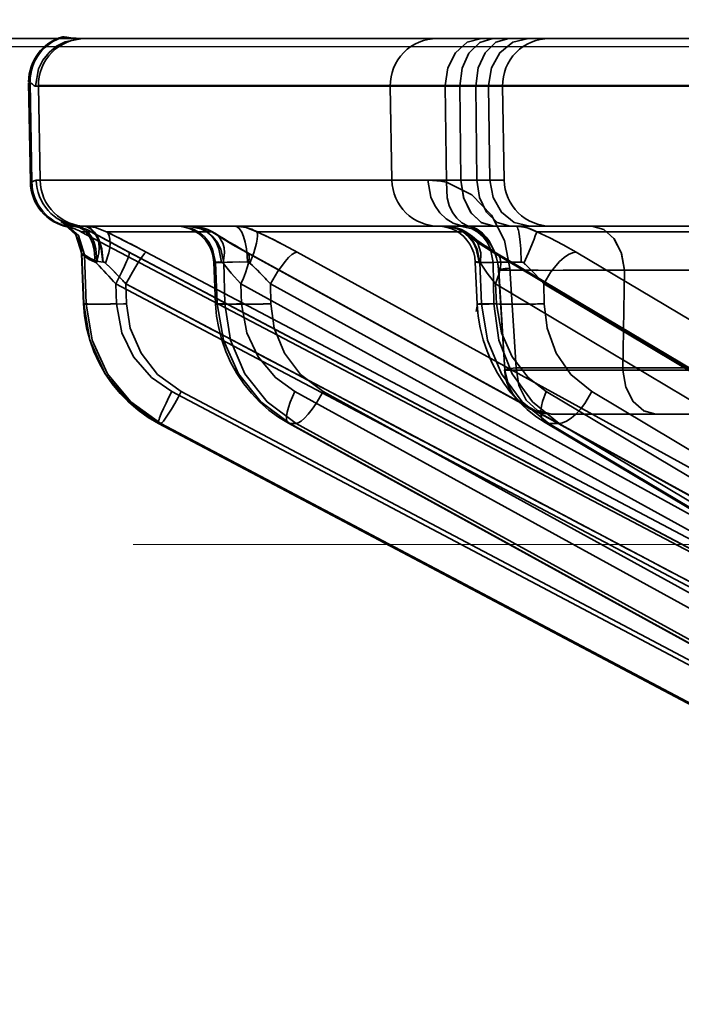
# Model space of a CAD drawing. Header units: millimetres. Extents: x 42175 to 97175, y 10092 to 468192.
# Tile 25 of 256: x 61908 to 61922, y 25820 to 25841. Entities that reach past the tile are written whole.
import ezdxf

# ---------------------------------------------------------------- set-up
doc = ezdxf.new("R2010")
doc.units = ezdxf.units.MM
doc.header["$XCLIPFRAME"] = 2
doc.linetypes.add('DASHED', pattern=[0.75, 0.5, -0.25])
for name, color, linetype in [('AHU03-3-68634OBJ', 8, 'Continuous'), ('EC-MTR_250-0_7OBJ', 8, 'Continuous'), ('FLUID-Wy2', 8, 'Continuous')]:
    doc.layers.add(name, color=color, linetype=linetype)
picture_1 = doc.add_image_def('image1.bmp', size_in_pixel=(951, 911))

msp = doc.modelspace()

# ---------------------------------------------------------------- linework, layer by layer
at = {"layer": 'AHU03-3-68634OBJ', "color": 8, "linetype": 'Continuous', "lineweight": 35, "ltscale": 100}
msp.add_line((62118.277, 25840.602), (61850.277, 25840.602), dxfattribs=at)
at = {"layer": 'EC-MTR_250-0_7OBJ', "color": 8, "linetype": 'Continuous', "lineweight": 35, "ltscale": 100}
for p, q in [((61908.452, 25840.639), (61908.483, 25840.639)), ((61908.871, 25840.602), (61933.946, 25840.602)), ((61907.723, 25839.677), (61907.754, 25839.677)), ((61907.76, 25837.546), (61907.723, 25839.659)), ((61907.755, 25839.659), (61907.723, 25839.659)), ((61907.755, 25839.659), (61907.791, 25837.546)), ((61907.871, 25839.584), (61907.931, 25839.584)), ((61927.845, 25839.602), (61907.931, 25839.602)), ((61907.931, 25839.584), (61907.966, 25837.584)), ((61927.845, 25839.584), (61907.931, 25839.584)), ((61915.457, 25837.584), (61915.422, 25839.584)), ((61916.594, 25839.584), (61916.621, 25837.539)), ((61916.927, 25837.584), (61916.902, 25839.584)), ((61917.242, 25839.584), (61917.267, 25837.584)), ((61917.516, 25839.584), (61917.545, 25837.584)), ((61917.813, 25839.584), (61917.848, 25837.584)), ((61917.848, 25837.584), (61907.886, 25837.584)), ((61916.927, 25837.584), (61915.457, 25837.583)), ((61907.791, 25837.546), (61907.76, 25837.546)), ((61908.527, 25836.629), (61908.507, 25836.643)), ((61908.549, 25836.612), (61908.526, 25836.629)), ((61908.575, 25836.59), (61908.549, 25836.612)), ((61908.565, 25836.582), (61908.597, 25836.582)), ((61908.603, 25836.566), (61908.575, 25836.591)), ((61908.631, 25836.538), (61908.602, 25836.566)), ((61908.658, 25836.508), (61908.63, 25836.539)), ((61917.634, 25836.602), (61908.889, 25836.602)), ((61917.974, 25836.602), (61917.634, 25836.602)), ((61924.25, 25836.602), (61917.974, 25836.602)), ((61908.685, 25836.475), (61908.658, 25836.508)), ((61908.711, 25836.439), (61908.685, 25836.475)), ((61908.736, 25836.401), (61908.711, 25836.439)), ((61908.759, 25836.36), (61908.736, 25836.401)), ((61926.938, 25826.959), (61908.836, 25836.486)), ((61909.056, 25836.486), (61908.836, 25836.486)), ((61911.622, 25836.486), (61909.38, 25836.486)), ((61916.981, 25836.486), (61912.582, 25836.486)), ((61924.619, 25836.486), (61918.54, 25836.486)), ((61909.715, 25836.13), (61929.347, 25825.751)), ((61908.85, 25836.018), (61908.891, 25834.948)), ((61908.854, 25836.013), (61908.895, 25834.951)), ((61908.854, 25836.013), (61908.916, 25835.991)), ((61908.916, 25835.991), (61908.949, 25834.951)), ((61909.86, 25836.052), (61929.346, 25825.752)), ((61910.228, 25836.052), (61929.713, 25825.752)), ((61912.352, 25836.052), (61931.089, 25825.752)), ((61912.378, 25836.045), (61931.114, 25825.745)), ((61913.442, 25836.052), (61932.178, 25825.752)), ((61917.607, 25836.052), (61934.876, 25825.752)), ((61917.684, 25836.031), (61934.952, 25825.731)), ((61919.378, 25836.052), (61936.644, 25825.752)), ((61911.665, 25835.836), (61911.704, 25834.944)), ((61911.7, 25835.829), (61911.738, 25834.951)), ((61911.877, 25835.829), (61911.7, 25835.829)), ((61911.877, 25835.829), (61911.897, 25834.951)), ((61917.232, 25835.839), (61917.274, 25834.941)), ((61917.327, 25835.829), (61917.368, 25834.951)), ((61917.615, 25835.829), (61917.327, 25835.829)), ((61917.615, 25835.829), (61917.627, 25834.951)), ((61917.971, 25835.712), (61918.101, 25833.584)), ((61917.858, 25833.538), (61917.726, 25835.669)), ((61917.731, 25835.665), (61917.858, 25833.538)), ((61920.374, 25833.538), (61920.409, 25835.664)), ((61920.409, 25835.664), (61920.374, 25833.538)), ((61924.956, 25835.664), (61920.409, 25835.664)), ((61909.581, 25835.372), (61909.597, 25834.951)), ((61909.581, 25835.372), (61929.067, 25825.072)), ((61909.795, 25835.372), (61909.808, 25834.951)), ((61909.795, 25835.372), (61929.28, 25825.072)), ((61912.238, 25835.372), (61912.257, 25834.951)), ((61912.238, 25835.372), (61930.975, 25825.072)), ((61912.87, 25835.372), (61912.88, 25834.951)), ((61912.87, 25835.372), (61931.607, 25825.072)), ((61917.664, 25835.372), (61917.684, 25834.951)), ((61917.664, 25835.372), (61934.932, 25825.072)), ((61918.69, 25835.372), (61918.696, 25834.951)), ((61918.69, 25835.372), (61935.958, 25825.072)), ((61908.949, 25834.951), (61908.895, 25834.951)), ((61911.897, 25834.951), (61911.738, 25834.951)), ((61917.627, 25834.951), (61917.368, 25834.951)), ((61926.243, 25833.584), (61918.101, 25833.584)), ((61927.917, 25833.539), (61920.374, 25833.538)), ((61910.77, 25833.081), (61929.115, 25823.379)), ((61910.972, 25833.081), (61929.317, 25823.379)), ((61913.393, 25833.081), (61931.032, 25823.379)), ((61913.991, 25833.081), (61931.631, 25823.379)), ((61918.74, 25833.081), (61934.996, 25823.379)), ((61919.711, 25833.081), (61935.968, 25823.379)), ((61918.72, 25832.422), (61918.522, 25832.552)), ((61926.444, 25832.602), (61918.853, 25832.602)), ((61929.561, 25822.315), (61910.489, 25832.401)), ((61910.489, 25832.401), (61929.565, 25822.314)), ((61910.492, 25832.401), (61910.489, 25832.401)), ((61910.538, 25832.401), (61910.492, 25832.401)), ((61910.538, 25832.401), (61929.61, 25822.314)), ((61931.587, 25822.324), (61913.253, 25832.408)), ((61913.282, 25832.401), (61931.622, 25822.314)), ((61913.417, 25832.401), (61913.282, 25832.401)), ((61913.417, 25832.401), (61931.756, 25822.314)), ((61935.604, 25822.345), (61918.72, 25832.422)), ((61918.801, 25832.401), (61935.703, 25822.314)), ((61919.019, 25832.401), (61918.801, 25832.401)), ((61919.019, 25832.401), (61935.921, 25822.314))]:
    msp.add_line(p, q, dxfattribs=at)
at = {"layer": 'EC-MTR_250-0_7OBJ', "color": 8, "linetype": 'Continuous', "lineweight": 35, "ltscale": 100, "flags": 128}
for points in [[(61907.871, 25839.584), (61907.936, 25839.957), (61908.028, 25840.139), (61908.158, 25840.302), (61908.319, 25840.435), (61908.499, 25840.53), (61908.871, 25840.602)], [(61908.483, 25840.639), (61908.54, 25840.631), (61908.624, 25840.618), (61908.735, 25840.607), (61908.871, 25840.602)], [(61916.594, 25839.602), (61916.65, 25839.979), (61916.81, 25840.298), (61917.059, 25840.521), (61917.362, 25840.602)], [(61916.594, 25839.602), (61916.651, 25839.979), (61916.811, 25840.297), (61917.06, 25840.52), (61917.362, 25840.602)], [(61916.902, 25839.584), (61916.951, 25839.967), (61917.097, 25840.291), (61917.328, 25840.519), (61917.609, 25840.602)], [(61917.242, 25839.584), (61917.295, 25839.979), (61917.442, 25840.298), (61917.671, 25840.521), (61917.949, 25840.602)], [(61917.515, 25839.602), (61917.578, 25839.979), (61917.755, 25840.298), (61918.029, 25840.521), (61918.363, 25840.602)], [(61907.755, 25839.659), (61907.777, 25839.649), (61907.794, 25839.636), (61907.807, 25839.626), (61907.826, 25839.608), (61907.837, 25839.598), (61907.849, 25839.591), (61907.86, 25839.586), (61907.871, 25839.584)], [(61907.791, 25837.546), (61907.815, 25837.555), (61907.839, 25837.567), (61907.862, 25837.579), (61907.886, 25837.584)], [(61907.886, 25837.584), (61907.862, 25837.579), (61907.839, 25837.567), (61907.815, 25837.555), (61907.791, 25837.546)], [(61916.224, 25837.584), (61916.288, 25837.221), (61916.368, 25837.045), (61916.478, 25836.888), (61916.612, 25836.761), (61916.762, 25836.67), (61916.918, 25836.618), (61917.071, 25836.602)], [(61916.224, 25837.584), (61916.414, 25837.573), (61916.621, 25837.539)], [(61916.621, 25837.539), (61916.516, 25837.559), (61916.225, 25837.584)], [(61917.071, 25836.602), (61916.919, 25836.618), (61916.763, 25836.67), (61916.612, 25836.761), (61916.478, 25836.888), (61916.368, 25837.045), (61916.288, 25837.221), (61916.225, 25837.584)], [(61917.634, 25836.602), (61917.369, 25836.674), (61917.146, 25836.878), (61916.988, 25837.197), (61916.927, 25837.584)], [(61916.927, 25837.584), (61916.983, 25837.211), (61917.131, 25836.899), (61917.359, 25836.68), (61917.634, 25836.602)], [(61917.267, 25837.584), (61917.323, 25837.211), (61917.471, 25836.899), (61917.699, 25836.68), (61917.974, 25836.602)], [(61917.545, 25837.584), (61917.612, 25837.211), (61917.79, 25836.899), (61918.063, 25836.68), (61918.392, 25836.602)], [(61916.621, 25837.539), (61916.634, 25837.207), (61916.677, 25837.045), (61916.746, 25836.898), (61916.836, 25836.774), (61916.944, 25836.678), (61917.063, 25836.614), (61917.185, 25836.579)], [(61917.971, 25835.712), (61917.854, 25836.296), (61917.577, 25836.835), (61917.159, 25837.27), (61916.621, 25837.539)], [(61908.854, 25836.013), (61908.729, 25836.418), (61908.416, 25836.701)], [(61908.416, 25836.701), (61908.431, 25836.684), (61908.541, 25836.636), (61908.719, 25836.594)], [(61908.916, 25835.991), (61908.784, 25836.407), (61908.454, 25836.69)], [(61908.749, 25836.611), (61908.607, 25836.639), (61908.504, 25836.672), (61908.454, 25836.69)], [(61908.508, 25836.642), (61908.494, 25836.651), (61908.484, 25836.657), (61908.475, 25836.663), (61908.486, 25836.658), (61908.501, 25836.651), (61908.511, 25836.647), (61908.522, 25836.643), (61908.535, 25836.638), (61908.549, 25836.633), (61908.565, 25836.628), (61908.582, 25836.623), (61908.601, 25836.618), (61908.622, 25836.612), (61908.644, 25836.607), (61908.669, 25836.602), (61908.696, 25836.597), (61908.725, 25836.593)], [(61908.486, 25836.658), (61908.501, 25836.651), (61908.511, 25836.647)], [(61908.523, 25836.643), (61908.535, 25836.638), (61908.549, 25836.633), (61908.565, 25836.628), (61908.582, 25836.623)], [(61908.719, 25836.594), (61908.647, 25836.587), (61908.597, 25836.582)], [(61908.622, 25836.612), (61908.644, 25836.607), (61908.669, 25836.602), (61908.696, 25836.597)], [(61909.138, 25835.838), (61909.119, 25836.109), (61909.084, 25836.239), (61909.032, 25836.356), (61908.965, 25836.453), (61908.888, 25836.526), (61908.804, 25836.572), (61908.719, 25836.594)], [(61909.056, 25836.486), (61908.973, 25836.526), (61908.719, 25836.594)], [(61908.725, 25836.593), (61908.797, 25836.581), (61908.868, 25836.563), (61908.938, 25836.54), (61909.006, 25836.512), (61909.072, 25836.478)], [(61908.749, 25836.611), (61908.836, 25836.587), (61908.921, 25836.539), (61909, 25836.465), (61909.068, 25836.369), (61909.121, 25836.253), (61909.157, 25836.124), (61909.177, 25835.858)], [(61908.846, 25836.602), (61908.86, 25836.602), (61908.875, 25836.602), (61908.889, 25836.602)], [(61909.302, 25835.84), (61909.268, 25836.124), (61909.228, 25836.26), (61909.174, 25836.381), (61909.109, 25836.478), (61909.037, 25836.548), (61908.962, 25836.589), (61908.889, 25836.602)], [(61908.91, 25836.602), (61909.146, 25836.574), (61909.38, 25836.486)], [(61908.91, 25836.602), (61908.981, 25836.589), (61909.054, 25836.548), (61909.125, 25836.478), (61909.188, 25836.381), (61909.24, 25836.26), (61909.279, 25836.124), (61909.313, 25835.84)], [(61911.665, 25835.836), (61911.655, 25835.937), (61911.631, 25836.037), (61911.595, 25836.132), (61911.547, 25836.222), (61911.488, 25836.305), (61911.42, 25836.38), (61911.342, 25836.445), (61911.256, 25836.5), (61911.165, 25836.544), (61911.068, 25836.576), (61910.968, 25836.595), (61910.867, 25836.602)], [(61911.7, 25835.829), (61911.638, 25836.116), (61911.566, 25836.254), (61911.466, 25836.377), (61911.345, 25836.476), (61911.211, 25836.548), (61910.935, 25836.602)], [(61911.877, 25835.829), (61911.815, 25836.116), (61911.743, 25836.254), (61911.643, 25836.377), (61911.522, 25836.476), (61911.388, 25836.548), (61911.112, 25836.602)], [(61911.622, 25836.486), (61911.407, 25836.574), (61911.191, 25836.602)], [(61911.827, 25835.84), (61911.774, 25836.124), (61911.713, 25836.26), (61911.63, 25836.381), (61911.53, 25836.478), (61911.419, 25836.548), (61911.304, 25836.589), (61911.191, 25836.602)], [(61911.192, 25836.602), (61911.279, 25836.597), (61911.367, 25836.584), (61911.454, 25836.563)], [(61911.454, 25836.563), (61911.54, 25836.532), (61911.624, 25836.493), (61911.705, 25836.446)], [(61912.12, 25836.602), (61912.352, 25836.574), (61912.582, 25836.486)], [(61912.12, 25836.602), (61912.166, 25836.589), (61912.213, 25836.548), (61912.259, 25836.478), (61912.3, 25836.381), (61912.334, 25836.26), (61912.359, 25836.124), (61912.374, 25835.981), (61912.38, 25835.84)], [(61917.233, 25835.839), (61917.222, 25835.94), (61917.198, 25836.039), (61917.162, 25836.134), (61917.114, 25836.223), (61917.055, 25836.306), (61916.986, 25836.381), (61916.909, 25836.446), (61916.823, 25836.501), (61916.732, 25836.544), (61916.635, 25836.576), (61916.535, 25836.595), (61916.435, 25836.602)], [(61916.594, 25836.602), (61916.681, 25836.597), (61916.768, 25836.584), (61916.853, 25836.562), (61916.938, 25836.53), (61917.019, 25836.49), (61917.097, 25836.442), (61917.17, 25836.385)], [(61916.594, 25836.602), (61916.681, 25836.597), (61916.768, 25836.584), (61916.853, 25836.562)], [(61916.594, 25836.602), (61916.787, 25836.574), (61916.981, 25836.486)], [(61916.594, 25836.602), (61916.852, 25836.548), (61916.978, 25836.478), (61917.091, 25836.381), (61917.184, 25836.26), (61917.253, 25836.124), (61917.313, 25835.84)], [(61916.622, 25836.602), (61916.877, 25836.548), (61917.001, 25836.476), (61917.112, 25836.377), (61917.204, 25836.254), (61917.271, 25836.116), (61917.327, 25835.829)], [(61917.615, 25835.829), (61917.558, 25836.116), (61917.491, 25836.254), (61917.4, 25836.377), (61917.288, 25836.476), (61917.164, 25836.548), (61916.909, 25836.602)], [(61916.938, 25836.53), (61917.019, 25836.49), (61917.097, 25836.442), (61917.17, 25836.385)], [(61917.185, 25836.579), (61917.123, 25836.596), (61917.071, 25836.602)], [(61917.127, 25836.592), (61917.107, 25836.597), (61917.091, 25836.599), (61917.08, 25836.601)], [(61917.718, 25835.754), (61917.705, 25835.838), (61917.686, 25835.92), (61917.662, 25835.998), (61917.634, 25836.072), (61917.602, 25836.14), (61917.567, 25836.204), (61917.529, 25836.264), (61917.489, 25836.318), (61917.448, 25836.368), (61917.404, 25836.413), (61917.361, 25836.454), (61917.316, 25836.49), (61917.273, 25836.521), (61917.23, 25836.547), (61917.191, 25836.568), (61917.156, 25836.582), (61917.128, 25836.591)], [(61917.726, 25835.669), (61917.718, 25835.759), (61917.703, 25835.846), (61917.683, 25835.932), (61917.657, 25836.012), (61917.627, 25836.088), (61917.593, 25836.158), (61917.557, 25836.221), (61917.518, 25836.28), (61917.477, 25836.333), (61917.435, 25836.381), (61917.392, 25836.425), (61917.349, 25836.464), (61917.306, 25836.498), (61917.264, 25836.527), (61917.224, 25836.551), (61917.186, 25836.57), (61917.154, 25836.583)], [(61917.185, 25836.579), (61917.273, 25836.538), (61917.386, 25836.452), (61917.463, 25836.37), (61917.519, 25836.296), (61917.58, 25836.195), (61917.629, 25836.095), (61917.672, 25835.98), (61917.714, 25835.807), (61917.731, 25835.665)], [(61918.103, 25836.602), (61918.323, 25836.574), (61918.54, 25836.486)], [(61918.211, 25835.84), (61918.202, 25836.124), (61918.191, 25836.26), (61918.177, 25836.381), (61918.16, 25836.478), (61918.151, 25836.517), (61918.141, 25836.548), (61918.132, 25836.572), (61918.122, 25836.589), (61918.103, 25836.602)], [(61919.714, 25836.602), (61919.968, 25836.533), (61920.183, 25836.342), (61920.34, 25836.041), (61920.409, 25835.664)], [(61920.409, 25835.664), (61920.344, 25836.029), (61920.19, 25836.331), (61919.97, 25836.531), (61919.714, 25836.602)], [(61908.85, 25836.018), (61908.846, 25836.071), (61908.839, 25836.123), (61908.829, 25836.174), (61908.815, 25836.224), (61908.799, 25836.271), (61908.78, 25836.316), (61908.759, 25836.36)], [(61909.056, 25836.486), (61909.111, 25836.451), (61909.158, 25836.398), (61909.194, 25836.328), (61909.217, 25836.242), (61909.226, 25836.143), (61909.22, 25836.037), (61909.171, 25835.817)], [(61909.056, 25836.486), (61909.296, 25836.355), (61909.566, 25836.209), (61909.86, 25836.052)], [(61909.072, 25836.478), (61909.186, 25836.415), (61909.308, 25836.349), (61909.437, 25836.279), (61909.573, 25836.205), (61909.715, 25836.13)], [(61909.072, 25836.478), (61909.186, 25836.415), (61909.309, 25836.348), (61909.439, 25836.278), (61909.575, 25836.204), (61909.718, 25836.128)], [(61909.38, 25836.486), (61909.414, 25836.451), (61909.44, 25836.398), (61909.455, 25836.328), (61909.459, 25836.242), (61909.451, 25836.143), (61909.431, 25836.037), (61909.363, 25835.817)], [(61910.228, 25836.052), (61910.015, 25836.164), (61909.38, 25836.486)], [(61912.352, 25836.052), (61912.074, 25836.209), (61911.831, 25836.354), (61911.622, 25836.486)], [(61911.864, 25835.817), (61911.893, 25836.037), (61911.885, 25836.143), (61911.859, 25836.242), (61911.763, 25836.398), (61911.696, 25836.451), (61911.622, 25836.486)], [(61911.705, 25836.446), (61911.789, 25836.391), (61911.884, 25836.331)], [(61911.884, 25836.331), (61911.992, 25836.266), (61912.11, 25836.197), (61912.239, 25836.123), (61912.378, 25836.045)], [(61912.435, 25835.817), (61912.518, 25836.037), (61912.577, 25836.242), (61912.592, 25836.328), (61912.598, 25836.398), (61912.594, 25836.451), (61912.582, 25836.486)], [(61912.582, 25836.486), (61912.859, 25836.355), (61913.15, 25836.208), (61913.442, 25836.052)], [(61916.981, 25836.486), (61917.147, 25836.355), (61917.357, 25836.209), (61917.607, 25836.052)], [(61916.981, 25836.486), (61917.154, 25836.398), (61917.285, 25836.242), (61917.348, 25836.037), (61917.34, 25835.817)], [(61917.171, 25836.384), (61917.213, 25836.349), (61917.267, 25836.308), (61917.331, 25836.26)], [(61918.267, 25835.817), (61918.364, 25836.037), (61918.449, 25836.242), (61918.484, 25836.328), (61918.51, 25836.398), (61918.529, 25836.451), (61918.54, 25836.486)], [(61919.378, 25836.052), (61919.102, 25836.209), (61918.822, 25836.354), (61918.54, 25836.486)], [(61908.85, 25836.018), (61908.846, 25836.071), (61908.839, 25836.124), (61908.829, 25836.174)], [(61917.331, 25836.26), (61917.405, 25836.209), (61917.489, 25836.153), (61917.582, 25836.094), (61917.684, 25836.031)], [(61908.85, 25836.018), (61908.871, 25835.997)], [(61908.871, 25835.997), (61908.92, 25835.955), (61909.013, 25835.891), (61909.138, 25835.838)], [(61908.916, 25835.991), (61908.955, 25835.967), (61909.042, 25835.913), (61909.177, 25835.858)], [(61909.177, 25835.858), (61909.035, 25835.916), (61908.961, 25835.962), (61908.916, 25835.991)], [(61909.581, 25835.372), (61909.711, 25835.633), (61909.765, 25835.75), (61909.809, 25835.852), (61909.827, 25835.896), (61909.841, 25835.936), (61909.853, 25835.97), (61909.861, 25835.999), (61909.866, 25836.021), (61909.867, 25836.038), (61909.863, 25836.051)], [(61909.795, 25835.372), (61909.862, 25835.497), (61909.933, 25835.623), (61910.003, 25835.744), (61910.07, 25835.852), (61910.127, 25835.939), (61910.174, 25836.003), (61910.193, 25836.024), (61910.208, 25836.04), (61910.22, 25836.049)], [(61912.238, 25835.372), (61912.295, 25835.494), (61912.342, 25835.612), (61912.379, 25835.721), (61912.404, 25835.819), (61912.416, 25835.903), (61912.416, 25835.97), (61912.411, 25835.996), (61912.403, 25836.018), (61912.378, 25836.045)], [(61912.378, 25836.045), (61912.352, 25836.052)], [(61912.87, 25835.372), (61913.021, 25835.633), (61913.182, 25835.852), (61913.259, 25835.936), (61913.329, 25835.999), (61913.391, 25836.038), (61913.442, 25836.052)], [(61917.607, 25836.052), (61917.628, 25836.051), (61917.684, 25836.031)], [(61917.684, 25836.031), (61917.725, 25835.995), (61917.754, 25835.942), (61917.77, 25835.873), (61917.774, 25835.791), (61917.765, 25835.698), (61917.743, 25835.595), (61917.664, 25835.372)], [(61918.69, 25835.372), (61918.843, 25835.633), (61919.027, 25835.852), (61919.121, 25835.936), (61919.214, 25835.999), (61919.3, 25836.038), (61919.378, 25836.052)], [(61909.171, 25835.817), (61909.16, 25835.827), (61909.149, 25835.834), (61909.138, 25835.838)], [(61909.581, 25835.372), (61909.473, 25835.489), (61909.171, 25835.817)], [(61909.177, 25835.858), (61909.218, 25835.848), (61909.26, 25835.842), (61909.317, 25835.839)], [(61909.363, 25835.817), (61909.347, 25835.83), (61909.33, 25835.837), (61909.317, 25835.839)], [(61909.363, 25835.817), (61909.452, 25835.728), (61909.729, 25835.443)], [(61909.729, 25835.443), (61909.602, 25835.576), (61909.481, 25835.699), (61909.363, 25835.817)], [(61911.827, 25835.84), (61911.79, 25835.84), (61911.757, 25835.841), (61911.73, 25835.84), (61911.707, 25835.84), (61911.689, 25835.839), (61911.676, 25835.839), (61911.666, 25835.837)], [(61911.7, 25835.829), (61911.685, 25835.831), (61911.674, 25835.833)], [(61911.864, 25835.817), (61911.852, 25835.83), (61911.84, 25835.837), (61911.827, 25835.84)], [(61912.239, 25835.372), (61912.037, 25835.603), (61911.864, 25835.817)], [(61911.864, 25835.817), (61912.037, 25835.603), (61912.239, 25835.372)], [(61911.877, 25835.829), (61911.953, 25835.835), (61912.066, 25835.839), (61912.211, 25835.841), (61912.38, 25835.84)], [(61912.38, 25835.84), (61912.4, 25835.837), (61912.418, 25835.829), (61912.435, 25835.817)], [(61912.647, 25835.611), (61912.594, 25835.664), (61912.435, 25835.817)], [(61912.435, 25835.817), (61912.488, 25835.767), (61912.647, 25835.611)], [(61917.233, 25835.839), (61917.246, 25835.836), (61917.257, 25835.835), (61917.27, 25835.834), (61917.286, 25835.833), (61917.327, 25835.829)], [(61917.327, 25835.829), (61917.286, 25835.833), (61917.27, 25835.834), (61917.257, 25835.835), (61917.246, 25835.836), (61917.235, 25835.838)], [(61917.313, 25835.84), (61917.278, 25835.841), (61917.264, 25835.841), (61917.253, 25835.841), (61917.238, 25835.84)], [(61917.34, 25835.817), (61917.326, 25835.834), (61917.313, 25835.84)], [(61917.34, 25835.817), (61917.483, 25835.603), (61917.664, 25835.372)], [(61917.664, 25835.372), (61917.483, 25835.603), (61917.34, 25835.817)], [(61917.615, 25835.829), (61917.723, 25835.835), (61917.863, 25835.839), (61918.211, 25835.84)], [(61917.726, 25835.669), (61917.742, 25835.678), (61917.761, 25835.682), (61917.789, 25835.688), (61917.824, 25835.693), (61917.866, 25835.699), (61917.971, 25835.712)], [(61917.731, 25835.665), (61917.748, 25835.679), (61917.774, 25835.685), (61917.81, 25835.691), (61917.856, 25835.698), (61917.91, 25835.705), (61917.971, 25835.712)], [(61918.267, 25835.817), (61918.249, 25835.83), (61918.231, 25835.837), (61918.211, 25835.84)], [(61918.69, 25835.372), (61918.513, 25835.575), (61918.32, 25835.768)], [(61918.32, 25835.768), (61918.513, 25835.575), (61918.69, 25835.372)], [(61920.409, 25835.667), (61919.372, 25835.664), (61918.533, 25835.663), (61918.011, 25835.664), (61917.731, 25835.665)], [(61917.731, 25835.665), (61917.81, 25835.665), (61917.936, 25835.665), (61918.106, 25835.664), (61918.321, 25835.664), (61918.57, 25835.664), (61918.737, 25835.663), (61919.105, 25835.664), (61919.604, 25835.665), (61920.025, 25835.666), (61920.409, 25835.667)], [(61909.597, 25834.951), (61909.466, 25834.947), (61909.334, 25834.943), (61909.209, 25834.941), (61909.097, 25834.94), (61909.049, 25834.94), (61909.007, 25834.94), (61908.971, 25834.941), (61908.941, 25834.942), (61908.919, 25834.943), (61908.903, 25834.945), (61908.891, 25834.939), (61908.903, 25834.892)], [(61908.956, 25834.435), (61908.912, 25834.691), (61908.891, 25834.948)], [(61908.895, 25834.951), (61909.029, 25834.173), (61909.356, 25833.462), (61909.852, 25832.859), (61910.492, 25832.401)], [(61908.949, 25834.951), (61909.079, 25834.173), (61909.404, 25833.462), (61909.898, 25832.859), (61910.538, 25832.401)], [(61910.538, 25832.401), (61909.899, 25832.855), (61909.401, 25833.46), (61909.076, 25834.175), (61908.949, 25834.951)], [(61909.744, 25834.949), (61909.463, 25834.942), (61909.327, 25834.94), (61909.204, 25834.94), (61909.102, 25834.941), (61909.024, 25834.943), (61908.996, 25834.945), (61908.974, 25834.947), (61908.958, 25834.949)], [(61909.597, 25834.951), (61909.709, 25834.335), (61909.959, 25833.82), (61910.34, 25833.379), (61910.77, 25833.081)], [(61910.972, 25833.081), (61910.469, 25833.447), (61910.116, 25833.896), (61909.887, 25834.432), (61909.808, 25834.951)], [(61912.257, 25834.951), (61912.15, 25834.947), (61912.046, 25834.944), (61911.949, 25834.942), (61911.864, 25834.94), (61911.827, 25834.94), (61911.795, 25834.94), (61911.767, 25834.94), (61911.744, 25834.94), (61911.726, 25834.941), (61911.714, 25834.942), (61911.703, 25834.942), (61911.705, 25834.953)], [(61911.704, 25834.944), (61911.723, 25834.949), (61911.738, 25834.951)], [(61911.77, 25834.433), (61911.726, 25834.688), (61911.704, 25834.944)], [(61913.282, 25832.401), (61912.666, 25832.859), (61912.188, 25833.462), (61911.87, 25834.173), (61911.738, 25834.951)], [(61911.897, 25834.951), (61911.939, 25834.947), (61912, 25834.944), (61912.177, 25834.94), (61912.41, 25834.94), (61912.662, 25834.944)], [(61911.897, 25834.951), (61912.019, 25834.173), (61912.329, 25833.462), (61912.802, 25832.859), (61913.417, 25832.401)], [(61912.257, 25834.951), (61912.368, 25834.335), (61912.61, 25833.82), (61912.978, 25833.379), (61913.393, 25833.081)], [(61913.991, 25833.081), (61913.508, 25833.447), (61913.17, 25833.896), (61912.953, 25834.432), (61912.88, 25834.951)], [(61917.684, 25834.951), (61917.602, 25834.948), (61917.525, 25834.945), (61917.454, 25834.943), (61917.392, 25834.941), (61917.365, 25834.94), (61917.341, 25834.94), (61917.321, 25834.94), (61917.304, 25834.94), (61917.291, 25834.94), (61917.279, 25834.94), (61917.251, 25834.785)], [(61917.274, 25834.941), (61917.289, 25834.944), (61917.3, 25834.945), (61917.313, 25834.946), (61917.33, 25834.948), (61917.368, 25834.951)], [(61917.338, 25834.435), (61917.296, 25834.687), (61917.274, 25834.941)], [(61918.801, 25832.401), (61918.232, 25832.859), (61917.79, 25833.462), (61917.494, 25834.173), (61917.368, 25834.951)], [(61917.627, 25834.951), (61917.744, 25834.945), (61917.909, 25834.941), (61918.113, 25834.94), (61918.333, 25834.941)], [(61917.627, 25834.951), (61917.736, 25834.173), (61918.019, 25833.462), (61918.453, 25832.859), (61919.019, 25832.401)], [(61917.684, 25834.951), (61917.79, 25834.335), (61918.016, 25833.82), (61918.357, 25833.379), (61918.74, 25833.081)], [(61919.711, 25833.081), (61919.266, 25833.447), (61918.957, 25833.896), (61918.76, 25834.432), (61918.696, 25834.951)], [(61910.056, 25832.682), (61909.857, 25832.852), (61909.672, 25833.04), (61909.504, 25833.244), (61909.354, 25833.462), (61909.222, 25833.692), (61909.112, 25833.933), (61909.023, 25834.181), (61908.956, 25834.435)], [(61912.837, 25832.687), (61912.645, 25832.857), (61912.467, 25833.044), (61912.304, 25833.247), (61912.158, 25833.464), (61912.03, 25833.693), (61911.923, 25833.933), (61911.835, 25834.18), (61911.77, 25834.433)], [(61918.522, 25832.552), (61918.334, 25832.701), (61918.155, 25832.87), (61917.99, 25833.057), (61917.838, 25833.259), (61917.702, 25833.475), (61917.583, 25833.702), (61917.483, 25833.94), (61917.401, 25834.184), (61917.338, 25834.435)], [(61917.858, 25833.538), (61917.869, 25833.549), (61917.905, 25833.557), (61917.941, 25833.564), (61917.986, 25833.57), (61918.04, 25833.577), (61918.101, 25833.584)], [(61917.858, 25833.538), (61917.869, 25833.549), (61917.905, 25833.557), (61917.941, 25833.564), (61917.986, 25833.57), (61918.04, 25833.577), (61918.101, 25833.584)], [(61918.101, 25833.584), (61918.161, 25833.211), (61918.318, 25832.899), (61918.56, 25832.68), (61918.853, 25832.602)], [(61920.374, 25833.538), (61919.918, 25833.538), (61919.405, 25833.538), (61918.872, 25833.539), (61918.634, 25833.538), (61918.386, 25833.538), (61918.119, 25833.538), (61917.931, 25833.538), (61917.858, 25833.538)], [(61918.853, 25832.602), (61918.5, 25832.666), (61918.327, 25832.753), (61918.17, 25832.873), (61918.041, 25833.022), (61917.944, 25833.19), (61917.858, 25833.538)], [(61918.853, 25832.602), (61918.5, 25832.666), (61918.327, 25832.753), (61918.17, 25832.873), (61918.041, 25833.022), (61917.944, 25833.19), (61917.858, 25833.538)], [(61920.374, 25833.538), (61920.44, 25833.175), (61920.595, 25832.872), (61920.816, 25832.672), (61921.076, 25832.602)], [(61920.374, 25833.538), (61920.44, 25833.175), (61920.595, 25832.872), (61920.817, 25832.672), (61921.076, 25832.602)], [(61910.5, 25832.488), (61910.512, 25832.524), (61910.547, 25832.611), (61910.593, 25832.718), (61910.648, 25832.836), (61910.708, 25832.959), (61910.77, 25833.081)], [(61910.538, 25832.401), (61910.557, 25832.412), (61910.572, 25832.427), (61910.591, 25832.448), (61910.637, 25832.511), (61910.695, 25832.598), (61910.762, 25832.706), (61910.833, 25832.828), (61910.904, 25832.955), (61910.972, 25833.081)], [(61913.253, 25832.408), (61913.229, 25832.434), (61913.221, 25832.455), (61913.215, 25832.482), (61913.215, 25832.551), (61913.229, 25832.639), (61913.256, 25832.741), (61913.294, 25832.853), (61913.34, 25832.968), (61913.393, 25833.081)], [(61913.991, 25833.081), (61913.845, 25832.828), (61913.762, 25832.706), (61913.677, 25832.598), (61913.596, 25832.511), (61913.524, 25832.448), (61913.464, 25832.412), (61913.417, 25832.401)], [(61918.72, 25832.422), (61918.679, 25832.458), (61918.65, 25832.512), (61918.633, 25832.583), (61918.63, 25832.669), (61918.641, 25832.767), (61918.664, 25832.871), (61918.74, 25833.081)], [(61919.711, 25833.081), (61919.563, 25832.828), (61919.471, 25832.706), (61919.372, 25832.598), (61919.272, 25832.511), (61919.176, 25832.448), (61919.091, 25832.412), (61919.019, 25832.401)], [(61910.489, 25832.401), (61910.267, 25832.532), (61910.056, 25832.682)], [(61913.253, 25832.408), (61913.04, 25832.538), (61912.837, 25832.687)], [(61910.489, 25832.401), (61910.484, 25832.418), (61910.486, 25832.435), (61910.491, 25832.458), (61910.5, 25832.488)], [(61913.282, 25832.401), (61913.253, 25832.408)], [(61918.801, 25832.401), (61918.758, 25832.406), (61918.72, 25832.422)]]:
    msp.add_lwpolyline(points, dxfattribs=at)
at = {"layer": 'EC-MTR_250-0_7OBJ', "color": 8, "linetype": 'Continuous', "lineweight": 35, "ltscale": 100}
for centre, radius, start, end in [((61908.723, 25839.677), 1, 105.7426, 180), ((61908.754, 25839.677), 1, 105.7502, 179.9999), ((61908.931, 25839.602), 1, 90.0031, 181.0032), ((61916.423, 25839.602), 1, 90.0406, 181.0085), ((61918.813, 25839.602), 1, 90, 181), ((61908.886, 25837.602), 1, 181.0137, 262.0907), ((61908.966, 25837.601), 1, 180.9967, 269.997), ((61916.457, 25837.602), 1, 181.0148, 269.9996), ((61918.848, 25837.602), 1, 181, 270), ((61908.76, 25837.563), 1, 181, 258.7792), ((61908.791, 25837.563), 1, 180.9959, 258.7728), ((61907.497, 25833.375), 3.45, 73.9045, 74.5637), ((61907.577, 25833.656), 3.159, 73.8743, 74.5944), ((61908.371, 25835.602), 1, 62.2415, 78.7792), ((61908.595, 25835.622), 0.98, 61.9314, 82.7242), ((61908.889, 25837.653), 1.052, 262.3057, 269.953), ((61908.889, 25837.646), 1.045, 262.2804, 269.9796), ((61912.12, 25835.617), 0.985, 62.0264, 90.0362), ((61918.101, 25835.708), 0.893, 60.5927, 89.9212), ((61931.328, 25876.795), 46.053, 241.077, 242.2141), ((61894.397, 25806.16), 33.825, 62.0938, 63.7081), ((61906.838, 25824.041), 13.707, 61.1969, 65.2241), ((61939.838, 25863.766), 41.492, 222.3455, 223.181), ((61915.864, 25833.147), 3.592, 46.8641, 48.0107), ((61907.714, 25830.764), 6.915, 41.7896, 44.5011), ((61907.729, 25830.777), 6.896, 41.7861, 44.5055), ((61898.173, 25824.533), 15.892, 43.0053, 43.353), ((61898.174, 25824.534), 15.891, 43.0053, 43.3531), ((66617.394, 34731.935), 10065.303, 242.1145313, 242.2401507), ((61909.077, 25856.234), 21.296, 271.7955, 271.967), ((61909.078, 25856.201), 21.263, 271.7954, 271.9672), ((61912.236, 25853.171), 18.232, 271.3404, 272.0257), ((61912.246, 25852.83), 17.89, 271.3338, 272.0323), ((61918.1, 25850.978), 16.038, 270.8294, 272.1297), ((61918.123, 25850.096), 15.156, 270.7915, 272.1675), ((61918.853, 25833.602), 1, 183.4604, 270)]:
    msp.add_arc(centre, radius, start, end, dxfattribs=at)
at = {"layer": 'FLUID-Wy2', "color": 8, "linetype": 'Continuous', "lineweight": 25, "ltscale": 100}
msp.add_line((61459.948, 25840.43), (63459.948, 25840.43), dxfattribs=at)
at = {"layer": 'FLUID-Wy2', "color": 8, "linetype": 'Continuous', "lineweight": 18, "ltscale": 100}
msp.add_line((61459.948, 25840.43), (63459.948, 25840.43), dxfattribs=at)
at = {"layer": 'FLUID-Wy2', "color": 8, "linetype": 'DASHED', "lineweight": 18, "ltscale": 100}
msp.add_line((63459.948, 25829.823), (61459.948, 25829.823), dxfattribs=at)

# ---------------------------------------------------------------- pictures from other files: only their frames are drawn
at = {"color": 8, "lineweight": 13}
image = msp.add_image(picture_1, insert=(61504.134, 26425.821), size_in_units=(1986.021, 1904.625), rotation=-90, dxfattribs=at)
image.set_boundary_path([(-0.5, -0.5), (950.5, 910.5)])

doc.saveas('drawing.dxf')
